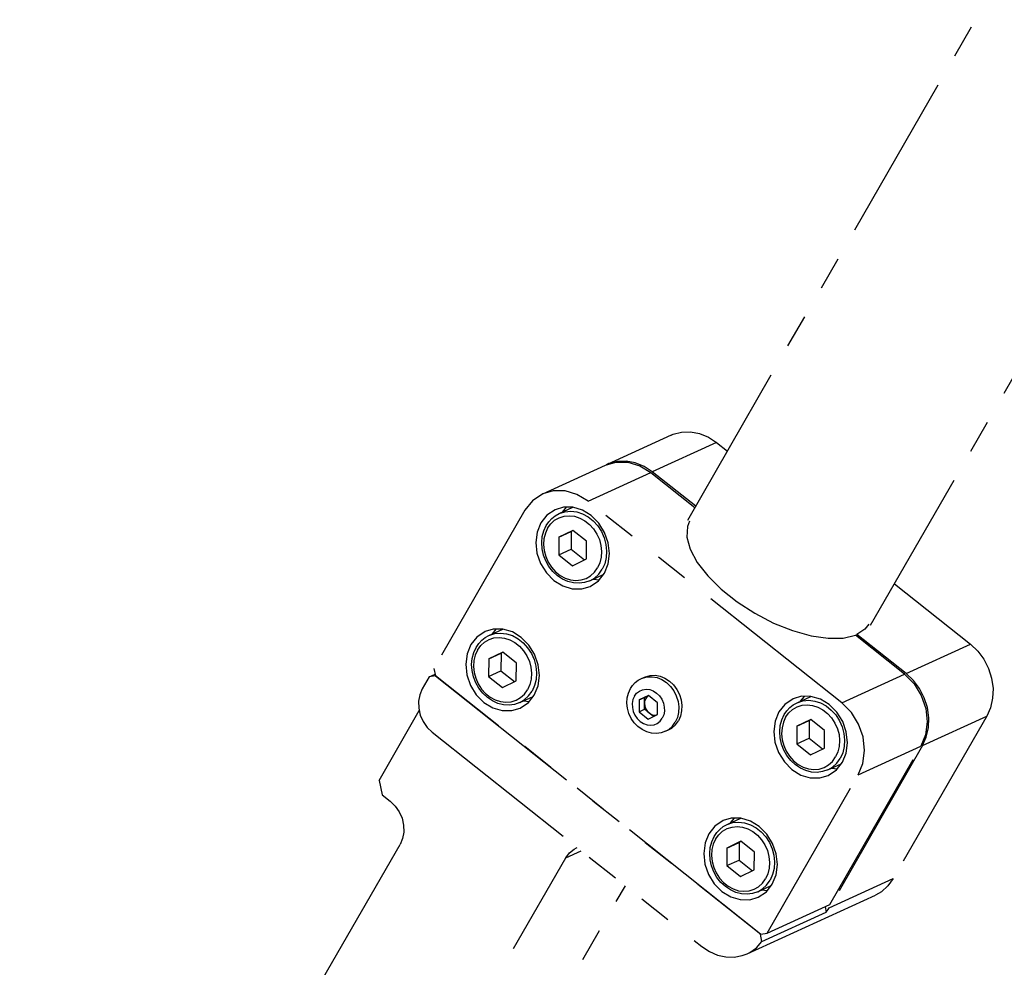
# Model space of a CAD drawing. Header units: millimetres. Extents: x 0 to 7560, y 0 to 5346.
# Tile 118 of 242: x 3599 to 3693, y 1952 to 2042. Entities that reach past the tile are written whole.
import ezdxf

# ---------------------------------------------------------------- set-up
doc = ezdxf.new("R2010")
doc.units = ezdxf.units.MM
doc.linetypes.add('PHANTOM2', pattern=[31.75, 15.875, -3.175, 3.175, -3.175, 3.175, -3.175])
for name, color, linetype in [('CSH-ST-M4-20_PBL128', 7, 'Continuous'), ('CSH-ST-M4-20_PBL129', 7, 'Continuous'), ('CSH-ST-M4-20_PBL139', 7, 'Continuous'), ('CSH-ST-M4-20_PBL140', 7, 'Continuous'), ('M2301901_PBL127', 7, 'Continuous'), ('M2302501_PBL122', 7, 'Continuous'), ('M2310102_PBL206', 7, 'Continuous'), ('MISUMI_FCBBS3-5-25_PBL130', 7, 'Continuous')]:
    doc.layers.add(name, color=color, linetype=linetype)
doc.styles.add('ROMANS', font='romans.shx', dxfattribs={"oblique": 10, "bigfont": 'whgtxt.shx'})
doc.dimstyles.new('zeus', dxfattribs={"dimtxt": 30, "dimasz": 25, "dimexe": 1, "dimexo": 1, "dimgap": 10, "dimtad": 1, "dimdsep": 46, "dimtxsty": 'ROMANS', "dimcen": 0, "dimclrd": 1, "dimclre": 1, "dimclrt": 2, "dimazin": 2, "dimtfac": 1, "dimtmove": 0, "dimatfit": 3, "dimfxl": 1, "dimarcsym": 0})

# ---------------------------------------------------------------- blocks, each defined once
blk = doc.blocks.new('*D495')
at = {"color": 1, "lineweight": -2, "ltscale": 0.3, "transparency": 16777216}
for p, q in [((3691.687, 2195.505), (3523.045, 2195.505)), ((3524.045, 1920.505), (3524.045, 2170.505)), ((3691.687, 1895.505), (3523.045, 1895.505))]:
    blk.add_line(p, q, dxfattribs=at)
at = {"color": 1, "ltscale": 0.3, "transparency": 16777216}
for points in [[(3519.879, 2170.505), (3528.212, 2170.505), (3524.045, 2195.505)], [(3519.879, 1920.505), (3528.212, 1920.505), (3524.045, 1895.505)]]:
    blk.add_solid(points, dxfattribs=at)
at = {"layer": 'Defpoints', "color": 0, "ltscale": 0.3, "transparency": 16777216}
for p in [(3524.045, 2195.505), (3692.687, 2195.505), (3692.687, 1895.505)]:
    blk.add_point(p, dxfattribs=at)
at = {"color": 2, "ltscale": 0.3, "transparency": 16777216, "insert": (3499.045, 2045.505), "char_height": 30, "attachment_point": 5, "rotation": 90, "style": 'ROMANS'}
blk.add_mtext('300', dxfattribs=at)
blk = doc.blocks.new('A$C3d15c314')
at = {"layer": 'CSH-ST-M4-20_PBL128', "color": 6, "linetype": 'PHANTOM2'}
for p, q in [((-48.869, 127.787), (-47.553, 128.388)), ((-48.869, 127.787), (-48.316, 127.965)), ((-48.316, 127.965), (-47.764, 128.015)), ((-47.764, 128.015), (-47.201, 127.949)), ((-47.201, 127.949), (-46.644, 127.769)), ((-50.088, 126.661), (-49.846, 127.018)), ((-49.846, 127.018), (-49.558, 127.328)), ((-49.659, 126.822), (-49.291, 127.158)), ((-49.558, 127.328), (-49.231, 127.586)), ((-49.291, 127.158), (-48.866, 127.403)), ((-49.231, 127.586), (-48.869, 127.787)), ((-48.866, 127.403), (-48.397, 127.551)), ((-48.397, 127.551), (-47.9, 127.596)), ((-47.9, 127.596), (-47.393, 127.536)), ((-47.393, 127.536), (-46.892, 127.374)), ((-46.892, 127.374), (-46.414, 127.115)), ((-46.644, 127.769), (-46.114, 127.481)), ((-46.414, 127.115), (-45.977, 126.767)), ((-46.114, 127.481), (-45.628, 127.094)), ((-45.628, 127.094), (-45.203, 126.624)), ((-50.461, 125.618), (-50.318, 126.162)), ((-50.318, 126.162), (-50.088, 126.661)), ((-49.955, 126.408), (-50.171, 125.931)), ((-49.955, 126.408), (-49.659, 126.822)), ((-47.572, 126.198), (-48.889, 125.561)), ((-48.889, 125.561), (-47.719, 126.095)), ((-47.719, 126.095), (-47.732, 124.422)), ((-47.547, 126.178), (-47.719, 126.095)), ((-46.269, 125.163), (-47.572, 126.198)), ((-45.977, 126.767), (-45.594, 126.344)), ((-45.594, 126.344), (-45.28, 125.858)), ((-45.203, 126.624), (-44.853, 126.084)), ((-44.853, 126.084), (-44.59, 125.494)), ((-50.515, 125.041), (-50.461, 125.618)), ((-50.299, 125.405), (-50.335, 124.849)), ((-50.171, 125.931), (-50.299, 125.405)), ((-48.889, 125.561), (-48.901, 123.888)), ((-46.282, 123.49), (-46.269, 125.163)), ((-45.28, 125.858), (-45.043, 125.327)), ((-45.043, 125.327), (-44.894, 124.768)), ((-44.59, 125.494), (-44.424, 124.873)), ((-50.476, 124.451), (-50.515, 125.041)), ((-50.345, 123.865), (-50.476, 124.451)), ((-50.335, 124.849), (-50.277, 124.283)), ((-50.277, 124.283), (-50.127, 123.724)), ((-48.901, 123.888), (-47.732, 124.422)), ((-47.732, 124.422), (-46.454, 123.407)), ((-44.894, 124.768), (-44.836, 124.202)), ((-44.836, 124.202), (-44.871, 123.646)), ((-44.424, 124.873), (-44.359, 124.244)), ((-44.359, 124.244), (-44.399, 123.626)), ((-50.128, 123.3), (-50.345, 123.865)), ((-49.828, 122.774), (-50.128, 123.3)), ((-50.127, 123.724), (-49.891, 123.193)), ((-48.901, 123.888), (-47.598, 122.853)), ((-47.598, 122.853), (-46.282, 123.49)), ((-44.871, 123.646), (-44.999, 123.121)), ((-44.399, 123.626), (-44.541, 123.042)), ((-49.891, 123.193), (-49.576, 122.707)), ((-49.457, 122.303), (-49.828, 122.774)), ((-49.576, 122.707), (-49.194, 122.284)), ((-45.512, 122.229), (-45.215, 122.643)), ((-44.999, 123.121), (-45.215, 122.643)), ((-45.111, 122.052), (-44.781, 122.511)), ((-44.541, 123.042), (-44.781, 122.511)), ((-49.024, 121.9), (-49.457, 122.303)), ((-49.194, 122.284), (-48.756, 121.936)), ((-48.543, 121.579), (-49.024, 121.9)), ((-48.756, 121.936), (-48.279, 121.677)), ((-48.028, 121.349), (-48.543, 121.579)), ((-48.279, 121.677), (-47.778, 121.515)), ((-47.778, 121.515), (-47.271, 121.455)), ((-47.271, 121.455), (-46.774, 121.5)), ((-46.774, 121.5), (-46.305, 121.648)), ((-45.96, 121.42), (-46.447, 121.253)), ((-46.305, 121.648), (-45.879, 121.893)), ((-45.96, 121.42), (-44.676, 122.007)), ((-45.96, 121.42), (-45.519, 121.679)), ((-45.879, 121.893), (-45.512, 122.229)), ((-45.519, 121.679), (-45.111, 122.052)), ((-47.497, 121.216), (-48.028, 121.349)), ((-46.964, 121.184), (-47.497, 121.216)), ((-46.447, 121.253), (-46.964, 121.184))]:
    blk.add_line(p, q, dxfattribs=at)
at = {"layer": 'CSH-ST-M4-20_PBL129', "color": 6, "linetype": 'PHANTOM2'}
for p, q in [((-26.297, 109.855), (-24.981, 110.456)), ((-27.273, 109.086), (-26.986, 109.396)), ((-26.986, 109.396), (-26.658, 109.654)), ((-26.719, 109.226), (-26.293, 109.472)), ((-26.658, 109.654), (-26.297, 109.855)), ((-26.297, 109.855), (-25.744, 110.034)), ((-26.293, 109.472), (-25.824, 109.619)), ((-25.824, 109.619), (-25.327, 109.664)), ((-25.744, 110.034), (-25.192, 110.083)), ((-25.327, 109.664), (-24.82, 109.605)), ((-25.192, 110.083), (-24.628, 110.017)), ((-24.82, 109.605), (-24.319, 109.442)), ((-24.628, 110.017), (-24.071, 109.837)), ((-24.319, 109.442), (-23.842, 109.183)), ((-24.071, 109.837), (-23.541, 109.549)), ((-23.541, 109.549), (-23.055, 109.163)), ((-27.745, 108.23), (-27.516, 108.729)), ((-27.383, 108.477), (-27.599, 107.999)), ((-27.516, 108.729), (-27.273, 109.086)), ((-27.383, 108.477), (-27.086, 108.89)), ((-27.086, 108.89), (-26.719, 109.226)), ((-23.842, 109.183), (-23.404, 108.836)), ((-23.404, 108.836), (-23.022, 108.412)), ((-23.055, 109.163), (-22.63, 108.692)), ((-23.022, 108.412), (-22.707, 107.926)), ((-22.63, 108.692), (-22.28, 108.152)), ((-27.942, 107.109), (-27.889, 107.686)), ((-27.889, 107.686), (-27.745, 108.23)), ((-27.727, 107.473), (-27.762, 106.917)), ((-27.599, 107.999), (-27.727, 107.473)), ((-26.316, 107.629), (-26.329, 105.956)), ((-25, 108.267), (-26.316, 107.629)), ((-26.316, 107.629), (-25.146, 108.163)), ((-25.146, 108.163), (-25.159, 106.491)), ((-24.975, 108.247), (-25.146, 108.163)), ((-23.697, 107.231), (-25, 108.267)), ((-22.707, 107.926), (-22.471, 107.395)), ((-22.471, 107.395), (-22.321, 106.837)), ((-22.28, 108.152), (-22.018, 107.562)), ((-22.018, 107.562), (-21.851, 106.942)), ((-27.903, 106.519), (-27.942, 107.109)), ((-27.773, 105.933), (-27.903, 106.519)), ((-27.762, 106.917), (-27.704, 106.351)), ((-26.329, 105.956), (-25.159, 106.491)), ((-25.159, 106.491), (-23.881, 105.475)), ((-23.709, 105.558), (-23.697, 107.231)), ((-22.321, 106.837), (-22.263, 106.27)), ((-21.851, 106.942), (-21.787, 106.312)), ((-27.555, 105.369), (-27.773, 105.933)), ((-27.704, 106.351), (-27.555, 105.792)), ((-27.555, 105.792), (-27.318, 105.261)), ((-26.329, 105.956), (-25.026, 104.921)), ((-25.026, 104.921), (-23.709, 105.558)), ((-22.299, 105.714), (-22.427, 105.189)), ((-22.263, 106.27), (-22.299, 105.714)), ((-21.826, 105.695), (-21.969, 105.11)), ((-21.787, 106.312), (-21.826, 105.695)), ((-27.256, 104.843), (-27.555, 105.369)), ((-27.318, 105.261), (-27.004, 104.776)), ((-26.884, 104.371), (-27.256, 104.843)), ((-27.004, 104.776), (-26.621, 104.352)), ((-22.939, 104.297), (-22.643, 104.711)), ((-22.427, 105.189), (-22.643, 104.711)), ((-21.969, 105.11), (-22.209, 104.58)), ((-26.451, 103.968), (-26.884, 104.371)), ((-26.621, 104.352), (-26.184, 104.004)), ((-25.97, 103.647), (-26.451, 103.968)), ((-26.184, 104.004), (-25.706, 103.745)), ((-25.706, 103.745), (-25.205, 103.583)), ((-24.201, 103.568), (-23.732, 103.716)), ((-23.732, 103.716), (-23.307, 103.962)), ((-23.388, 103.488), (-22.103, 104.075)), ((-23.388, 103.488), (-22.947, 103.747)), ((-23.307, 103.962), (-22.939, 104.297)), ((-22.947, 103.747), (-22.538, 104.12)), ((-22.538, 104.12), (-22.209, 104.58)), ((-25.456, 103.417), (-25.97, 103.647)), ((-24.925, 103.284), (-25.456, 103.417)), ((-25.205, 103.583), (-24.698, 103.523)), ((-24.392, 103.253), (-24.925, 103.284)), ((-24.698, 103.523), (-24.201, 103.568)), ((-23.875, 103.322), (-24.392, 103.253)), ((-23.388, 103.488), (-23.875, 103.322))]:
    blk.add_line(p, q, dxfattribs=at)
at = {"layer": 'CSH-ST-M4-20_PBL139', "color": 6, "linetype": 'PHANTOM2'}
for p, q in [((-42.913, 138.88), (-42.585, 139.138)), ((-42.585, 139.138), (-42.224, 139.339)), ((-42.224, 139.339), (-40.908, 139.94)), ((-42.224, 139.339), (-41.671, 139.518)), ((-41.751, 139.104), (-41.255, 139.148)), ((-41.671, 139.518), (-41.119, 139.567)), ((-41.255, 139.148), (-40.747, 139.089)), ((-41.119, 139.567), (-40.555, 139.501)), ((-40.555, 139.501), (-39.999, 139.321)), ((-39.999, 139.321), (-39.468, 139.033)), ((-43.673, 137.714), (-43.443, 138.213)), ((-43.443, 138.213), (-43.201, 138.57)), ((-43.31, 137.961), (-43.013, 138.374)), ((-43.201, 138.57), (-42.913, 138.88)), ((-43.013, 138.374), (-42.646, 138.71)), ((-42.646, 138.71), (-42.221, 138.956)), ((-42.221, 138.956), (-41.751, 139.104)), ((-40.747, 139.089), (-40.246, 138.926)), ((-40.246, 138.926), (-39.769, 138.667)), ((-39.769, 138.667), (-39.332, 138.32)), ((-39.468, 139.033), (-38.982, 138.647)), ((-39.332, 138.32), (-38.949, 137.896)), ((-38.982, 138.647), (-38.557, 138.176)), ((-43.816, 137.17), (-43.673, 137.714)), ((-43.526, 137.483), (-43.654, 136.957)), ((-43.31, 137.961), (-43.526, 137.483)), ((-40.927, 137.751), (-42.243, 137.113)), ((-42.243, 137.113), (-41.073, 137.647)), ((-41.073, 137.647), (-41.086, 135.975)), ((-40.902, 137.731), (-41.073, 137.647)), ((-39.624, 136.715), (-40.927, 137.751)), ((-38.949, 137.896), (-38.634, 137.41)), ((-38.634, 137.41), (-38.398, 136.879)), ((-38.557, 138.176), (-38.208, 137.636)), ((-38.208, 137.636), (-37.945, 137.046)), ((-43.87, 136.593), (-43.816, 137.17)), ((-43.831, 136.003), (-43.87, 136.593)), ((-43.654, 136.957), (-43.69, 136.401)), ((-43.69, 136.401), (-43.632, 135.835)), ((-42.243, 137.113), (-42.256, 135.44)), ((-39.637, 135.042), (-39.624, 136.715)), ((-38.398, 136.879), (-38.248, 136.321)), ((-37.945, 137.046), (-37.779, 136.426)), ((-37.779, 136.426), (-37.714, 135.796)), ((-43.7, 135.417), (-43.831, 136.003)), ((-43.482, 134.853), (-43.7, 135.417)), ((-43.632, 135.835), (-43.482, 135.276)), ((-42.256, 135.44), (-41.086, 135.975)), ((-42.256, 135.44), (-40.953, 134.405)), ((-41.086, 135.975), (-39.808, 134.959)), ((-38.248, 136.321), (-38.19, 135.754)), ((-38.19, 135.754), (-38.226, 135.198)), ((-37.714, 135.796), (-37.754, 135.179)), ((-43.482, 135.276), (-43.246, 134.745)), ((-43.183, 134.327), (-43.482, 134.853)), ((-43.246, 134.745), (-42.931, 134.26)), ((-40.953, 134.405), (-39.637, 135.042)), ((-38.354, 134.673), (-38.57, 134.195)), ((-38.226, 135.198), (-38.354, 134.673)), ((-37.896, 134.595), (-38.136, 134.064)), ((-37.754, 135.179), (-37.896, 134.595)), ((-42.812, 133.855), (-43.183, 134.327)), ((-42.931, 134.26), (-42.548, 133.836)), ((-42.379, 133.452), (-42.812, 133.855)), ((-42.548, 133.836), (-42.111, 133.488)), ((-39.315, 132.972), (-38.031, 133.559)), ((-39.234, 133.446), (-38.867, 133.781)), ((-38.874, 133.231), (-38.466, 133.604)), ((-38.867, 133.781), (-38.57, 134.195)), ((-38.466, 133.604), (-38.136, 134.064)), ((-41.898, 133.131), (-42.379, 133.452)), ((-42.111, 133.488), (-41.634, 133.229)), ((-41.383, 132.901), (-41.898, 133.131)), ((-41.634, 133.229), (-41.133, 133.067)), ((-40.852, 132.768), (-41.383, 132.901)), ((-41.133, 133.067), (-40.625, 133.007)), ((-40.319, 132.737), (-40.852, 132.768)), ((-40.625, 133.007), (-40.129, 133.052)), ((-39.802, 132.806), (-40.319, 132.737)), ((-40.129, 133.052), (-39.66, 133.2)), ((-39.315, 132.972), (-39.802, 132.806)), ((-39.66, 133.2), (-39.234, 133.446)), ((-39.315, 132.972), (-38.874, 133.231))]:
    blk.add_line(p, q, dxfattribs=at)
at = {"layer": 'CSH-ST-M4-20_PBL140', "color": 6, "linetype": 'PHANTOM2'}
for p, q in [((-20.013, 121.206), (-19.651, 121.407)), ((-19.651, 121.407), (-18.335, 122.008)), ((-19.651, 121.407), (-19.098, 121.586)), ((-19.098, 121.586), (-18.546, 121.636)), ((-18.546, 121.636), (-17.983, 121.569)), ((-17.983, 121.569), (-17.426, 121.389)), ((-17.426, 121.389), (-16.896, 121.101)), ((-20.87, 120.281), (-20.628, 120.638)), ((-20.628, 120.638), (-20.34, 120.948)), ((-20.441, 120.442), (-20.073, 120.778)), ((-20.34, 120.948), (-20.013, 121.206)), ((-20.073, 120.778), (-19.648, 121.024)), ((-19.648, 121.024), (-19.179, 121.172)), ((-19.179, 121.172), (-18.682, 121.216)), ((-18.682, 121.216), (-18.175, 121.157)), ((-18.175, 121.157), (-17.674, 120.994)), ((-17.674, 120.994), (-17.197, 120.735)), ((-17.197, 120.735), (-16.759, 120.388)), ((-16.896, 121.101), (-16.41, 120.715)), ((-16.41, 120.715), (-15.985, 120.244)), ((-21.244, 119.238), (-21.1, 119.783)), ((-21.1, 119.783), (-20.87, 120.281)), ((-20.954, 119.551), (-21.082, 119.025)), ((-20.738, 120.029), (-20.954, 119.551)), ((-20.738, 120.029), (-20.441, 120.442)), ((-18.355, 119.819), (-19.671, 119.181)), ((-19.671, 119.181), (-18.501, 119.716)), ((-18.501, 119.716), (-18.514, 118.043)), ((-18.329, 119.799), (-18.501, 119.716)), ((-17.051, 118.783), (-18.355, 119.819)), ((-16.759, 120.388), (-16.377, 119.964)), ((-16.377, 119.964), (-16.062, 119.478)), ((-15.985, 120.244), (-15.635, 119.704)), ((-15.635, 119.704), (-15.372, 119.114)), ((-21.297, 118.661), (-21.244, 119.238)), ((-21.258, 118.071), (-21.297, 118.661)), ((-21.082, 119.025), (-21.117, 118.47)), ((-19.671, 119.181), (-19.684, 117.508)), ((-17.064, 117.111), (-17.051, 118.783)), ((-16.062, 119.478), (-15.825, 118.947)), ((-15.825, 118.947), (-15.676, 118.389)), ((-15.372, 119.114), (-15.206, 118.494)), ((-21.128, 117.485), (-21.258, 118.071)), ((-21.117, 118.47), (-21.059, 117.903)), ((-21.059, 117.903), (-20.909, 117.345)), ((-19.684, 117.508), (-18.514, 118.043)), ((-18.514, 118.043), (-17.236, 117.027)), ((-15.676, 118.389), (-15.618, 117.822)), ((-15.618, 117.822), (-15.653, 117.266)), ((-15.206, 118.494), (-15.142, 117.864)), ((-15.142, 117.864), (-15.181, 117.247)), ((-20.91, 116.921), (-21.128, 117.485)), ((-20.611, 116.395), (-20.91, 116.921)), ((-20.909, 117.345), (-20.673, 116.813)), ((-20.673, 116.813), (-20.358, 116.328)), ((-19.684, 117.508), (-18.38, 116.473)), ((-18.38, 116.473), (-17.064, 117.111)), ((-15.781, 116.741), (-15.997, 116.263)), ((-15.653, 117.266), (-15.781, 116.741)), ((-15.181, 117.247), (-15.323, 116.663)), ((-20.239, 115.923), (-20.611, 116.395)), ((-20.358, 116.328), (-19.976, 115.904)), ((-19.806, 115.521), (-20.239, 115.923)), ((-19.976, 115.904), (-19.538, 115.556)), ((-16.661, 115.514), (-16.294, 115.849)), ((-16.294, 115.849), (-15.997, 116.263)), ((-15.893, 115.672), (-15.563, 116.132)), ((-15.323, 116.663), (-15.563, 116.132)), ((-19.325, 115.199), (-19.806, 115.521)), ((-19.538, 115.556), (-19.061, 115.297)), ((-18.81, 114.969), (-19.325, 115.199)), ((-19.061, 115.297), (-18.56, 115.135)), ((-18.279, 114.836), (-18.81, 114.969)), ((-18.56, 115.135), (-18.053, 115.075)), ((-18.053, 115.075), (-17.556, 115.12)), ((-17.23, 114.874), (-17.747, 114.805)), ((-17.556, 115.12), (-17.087, 115.268)), ((-16.742, 115.04), (-17.23, 114.874)), ((-17.087, 115.268), (-16.661, 115.514)), ((-16.742, 115.04), (-15.458, 115.627)), ((-16.742, 115.04), (-16.301, 115.299)), ((-16.301, 115.299), (-15.893, 115.672)), ((-17.747, 114.805), (-18.279, 114.836))]:
    blk.add_line(p, q, dxfattribs=at)
at = {"layer": 'M2301901_PBL127', "color": 6, "linetype": 'PHANTOM2'}
for p, q in [((-43.77, 141.223), (-37.823, 143.94)), ((-37.823, 143.941), (-36.84, 144.229)), ((-36.84, 144.229), (-35.708, 144.222)), ((-35.708, 144.222), (-34.58, 143.885)), ((-34.58, 143.885), (-33.531, 143.243)), ((-39.477, 140.526), (-33.531, 143.243)), ((-33.531, 143.243), (-29.336, 139.911)), ((-43.77, 141.224), (-44.753, 140.559)), ((-42.786, 141.512), (-43.77, 141.224)), ((-41.655, 141.505), (-42.786, 141.512)), ((-40.527, 141.168), (-41.655, 141.505)), ((-39.477, 140.526), (-40.527, 141.168)), ((-44.753, 140.559), (-45.455, 139.664)), ((-15.4, 121.399), (-39.477, 140.526)), ((-45.455, 139.664), (-54.093, 124.646)), ((-43.389, 139.184), (-43.95, 138.469)), ((-42.602, 139.716), (-43.389, 139.184)), ((-41.815, 139.947), (-42.602, 139.716)), ((-41.895, 139.489), (-41.528, 139.945)), ((-40.91, 139.941), (-41.815, 139.947)), ((-40.007, 139.672), (-40.91, 139.941)), ((-39.168, 139.158), (-40.007, 139.672)), ((-38.449, 138.434), (-39.168, 139.158)), ((-43.95, 138.469), (-44.306, 137.59)), ((-37.901, 137.55), (-38.449, 138.434)), ((-29.841, 138.633), (-30.054, 138.109)), ((-44.306, 137.59), (-44.433, 136.608)), ((-37.559, 136.565), (-37.901, 137.55)), ((-30.054, 138.109), (-30.109, 137.104)), ((-44.433, 136.608), (-44.321, 135.59)), ((-37.448, 135.547), (-37.559, 136.565)), ((-30.109, 137.104), (-29.795, 135.958)), ((-44.321, 135.59), (-43.98, 134.605)), ((-37.574, 134.566), (-37.448, 135.547)), ((-29.795, 135.958), (-29.126, 134.719)), ((-43.98, 134.605), (-43.431, 133.721)), ((-37.93, 133.687), (-37.574, 134.566)), ((-29.126, 134.719), (-28.13, 133.439)), ((-43.431, 133.721), (-42.712, 132.997)), ((-38.492, 132.971), (-37.93, 133.687)), ((-42.712, 132.997), (-41.873, 132.483)), ((-39.278, 132.439), (-38.492, 132.971)), ((-38.96, 133.134), (-38.407, 133.079)), ((-28.13, 133.439), (-26.849, 132.172)), ((-41.873, 132.483), (-40.97, 132.214)), ((-40.97, 132.214), (-40.065, 132.209)), ((-40.065, 132.209), (-39.278, 132.439)), ((-26.849, 132.172), (-25.336, 130.971)), ((-25.336, 130.971), (-23.656, 129.887)), ((-23.656, 129.887), (-21.879, 128.965)), ((-21.879, 128.965), (-20.079, 128.244)), ((-49.247, 128.164), (-50.034, 127.632)), ((-48.46, 128.394), (-49.247, 128.164)), ((-48.541, 127.937), (-48.174, 128.393)), ((-47.555, 128.389), (-48.46, 128.394)), ((-46.653, 128.12), (-47.555, 128.389)), ((-45.813, 127.606), (-46.653, 128.12)), ((-20.079, 128.244), (-18.332, 127.755)), ((-50.034, 127.632), (-50.595, 126.916)), ((-45.095, 126.882), (-45.813, 127.606)), ((-18.332, 127.755), (-16.713, 127.517)), ((-16.713, 127.517), (-15.287, 127.541)), ((-15.287, 127.541), (-14.122, 127.824)), ((-9.453, 124.116), (-14.122, 127.824)), ((-50.595, 126.916), (-50.951, 126.038)), ((-44.546, 125.998), (-45.095, 126.882)), ((-50.951, 126.038), (-51.078, 125.056)), ((-44.204, 125.013), (-44.546, 125.998)), ((-54.093, 124.646), (-53.939, 123.962)), ((-51.078, 125.056), (-50.966, 124.038)), ((-44.093, 123.995), (-44.204, 125.013)), ((-53.939, 123.962), (-23.089, 99.455)), ((-50.966, 124.038), (-50.625, 123.053)), ((-44.22, 123.013), (-44.093, 123.995)), ((-15.4, 121.399), (-9.453, 124.116)), ((-9.453, 124.116), (-8.555, 123.211)), ((-50.625, 123.053), (-50.076, 122.169)), ((-44.576, 122.135), (-44.22, 123.013)), ((-8.555, 123.211), (-7.869, 122.106)), ((-50.076, 122.169), (-49.357, 121.445)), ((-49.357, 121.445), (-48.518, 120.931)), ((-45.924, 120.887), (-45.137, 121.419)), ((-45.605, 121.582), (-45.052, 121.527)), ((-45.137, 121.419), (-44.576, 122.135)), ((-20.029, 121.784), (-20.816, 121.253)), ((-19.243, 122.015), (-20.029, 121.784)), ((-19.323, 121.557), (-18.956, 122.013)), ((-18.338, 122.009), (-19.243, 122.015)), ((-17.435, 121.74), (-18.338, 122.009)), ((-16.595, 121.226), (-17.435, 121.74)), ((-14.502, 120.494), (-15.4, 121.399)), ((-7.869, 122.106), (-7.442, 120.875)), ((-48.518, 120.931), (-47.615, 120.662)), ((-47.615, 120.662), (-46.71, 120.657)), ((-46.71, 120.657), (-45.924, 120.887)), ((-21.377, 120.537), (-21.733, 119.658)), ((-20.816, 121.253), (-21.377, 120.537)), ((-15.877, 120.503), (-16.595, 121.226)), ((-15.328, 119.618), (-15.877, 120.503)), ((-13.816, 119.389), (-14.502, 120.494)), ((-7.442, 120.875), (-7.303, 119.602)), ((-21.733, 119.658), (-21.86, 118.676)), ((-14.986, 118.633), (-15.328, 119.618)), ((-7.303, 119.602), (-7.461, 118.375)), ((-21.86, 118.676), (-21.749, 117.658)), ((-14.875, 117.616), (-14.986, 118.633)), ((-13.389, 118.158), (-13.816, 119.389)), ((-21.749, 117.658), (-21.407, 116.673)), ((-13.249, 116.885), (-13.389, 118.158)), ((-7.461, 118.375), (-7.906, 117.276)), ((-16.545, 102.259), (-7.906, 117.276)), ((-15.002, 116.634), (-14.875, 117.616)), ((-13.853, 114.559), (-7.906, 117.276)), ((-13.408, 115.658), (-13.249, 116.885)), ((-21.407, 116.673), (-20.858, 115.789)), ((-20.858, 115.789), (-20.14, 115.065)), ((-15.358, 115.755), (-15.002, 116.634)), ((-20.14, 115.065), (-19.3, 114.551)), ((-16.706, 114.507), (-15.919, 115.039)), ((-16.388, 115.202), (-15.834, 115.148)), ((-15.919, 115.039), (-15.358, 115.755)), ((-13.853, 114.559), (-13.408, 115.658)), ((-22.492, 99.542), (-13.853, 114.559)), ((-19.3, 114.551), (-18.397, 114.283)), ((-18.397, 114.283), (-17.492, 114.277)), ((-17.492, 114.277), (-16.706, 114.507)), ((-26.674, 110.232), (-27.461, 109.7)), ((-25.888, 110.463), (-26.674, 110.232)), ((-25.968, 110.005), (-25.601, 110.461)), ((-24.983, 110.457), (-25.888, 110.463)), ((-24.08, 110.188), (-24.983, 110.457)), ((-23.241, 109.674), (-24.08, 110.188)), ((-27.461, 109.7), (-28.022, 108.985)), ((-22.522, 108.95), (-23.241, 109.674)), ((-28.022, 108.985), (-28.378, 108.106)), ((-21.973, 108.066), (-22.522, 108.95)), ((-28.378, 108.106), (-28.505, 107.124)), ((-21.631, 107.081), (-21.973, 108.066)), ((-28.505, 107.124), (-28.394, 106.106)), ((-21.52, 106.063), (-21.631, 107.081)), ((-28.394, 106.106), (-28.052, 105.121)), ((-21.647, 105.082), (-21.52, 106.063)), ((-28.052, 105.121), (-27.503, 104.237)), ((-22.003, 104.203), (-21.647, 105.082)), ((-27.503, 104.237), (-26.785, 103.513)), ((-23.033, 103.65), (-22.479, 103.595)), ((-22.564, 103.487), (-22.003, 104.203)), ((-26.785, 103.513), (-25.945, 102.999)), ((-25.945, 102.999), (-25.043, 102.73)), ((-25.043, 102.73), (-24.138, 102.725)), ((-24.138, 102.725), (-23.351, 102.955)), ((-23.351, 102.955), (-22.564, 103.487)), ((-22.492, 99.542), (-16.545, 102.259)), ((-23.089, 99.455), (-22.492, 99.542))]:
    blk.add_line(p, q, dxfattribs=at)
at = {"layer": 'M2302501_PBL122', "color": 6, "linetype": 'PHANTOM2'}
for p, q in [((-31.584, 146.791), (-37.677, 144.007)), ((-31.585, 146.791), (-31.404, 146.867)), ((-31.404, 146.867), (-30.6, 147.079)), ((-30.6, 147.079), (-29.755, 147.105)), ((-29.755, 147.105), (-28.9, 146.944)), ((-28.9, 146.944), (-28.068, 146.603)), ((-28.068, 146.603), (-27.291, 146.094)), ((-27.291, 146.094), (-33.384, 143.31)), ((-27.291, 146.094), (-26.254, 145.269)), ((-37.678, 144.007), (-37.764, 143.958)), ((-37.497, 144.084), (-37.678, 144.007)), ((-36.693, 144.295), (-37.497, 144.084)), ((-35.848, 144.321), (-36.693, 144.295)), ((-34.993, 144.161), (-35.848, 144.321)), ((-34.161, 143.819), (-34.993, 144.161)), ((-33.384, 143.31), (-34.161, 143.819)), ((-29.264, 140.037), (-33.384, 143.31)), ((-10.417, 132.689), (-3.214, 126.966)), ((-12.851, 128.859), (-13.22, 128.389)), ((-13.22, 128.389), (-13.972, 127.889)), ((-13.972, 127.889), (-14.044, 127.763)), ((-9.307, 124.183), (-13.972, 127.889)), ((-9.307, 124.183), (-3.214, 126.966)), ((-3.214, 126.966), (-2.522, 126.309)), ((-2.522, 126.309), (-1.943, 125.53)), ((-1.943, 125.53), (-1.497, 124.657)), ((-1.497, 124.657), (-1.202, 123.725)), ((-54.536, 123.876), (-55.201, 122.721)), ((-54.536, 123.876), (-53.977, 124.132)), ((-53.939, 123.962), (-54.536, 123.876)), ((-23.11, 99.472), (-53.939, 123.962)), ((-8.616, 123.526), (-9.307, 124.183)), ((-8.036, 122.746), (-8.616, 123.526)), ((-1.202, 123.725), (-1.07, 122.77)), ((-55.201, 122.721), (-55.44, 122.162)), ((-7.59, 121.873), (-8.036, 122.746)), ((-1.07, 122.77), (-1.106, 121.828)), ((-55.44, 122.162), (-55.554, 121.541)), ((-55.554, 121.541), (-55.537, 120.889)), ((-7.295, 120.941), (-7.59, 121.873)), ((-1.106, 121.828), (-1.307, 120.936)), ((-59.299, 114.036), (-55.486, 120.664)), ((-55.537, 120.889), (-55.39, 120.239)), ((-7.163, 119.986), (-7.295, 120.941)), ((-1.307, 120.936), (-1.667, 120.127)), ((-55.39, 120.239), (-55.12, 119.624)), ((-55.12, 119.624), (-54.742, 119.074)), ((-1.667, 120.127), (-10.527, 104.724)), ((-7.76, 117.343), (-1.667, 120.127)), ((-7.199, 119.044), (-7.163, 119.986)), ((-54.742, 119.074), (-54.273, 118.617)), ((-54.273, 118.617), (-28.69, 98.294)), ((-7.4, 118.152), (-7.199, 119.044)), ((-7.76, 117.343), (-7.4, 118.152)), ((-7.76, 117.343), (-16.62, 101.94)), ((-59.299, 114.036), (-58.989, 112.668)), ((-58.989, 112.668), (-58.237, 112.07)), ((-58.237, 112.07), (-57.768, 111.613)), ((-57.768, 111.613), (-57.389, 111.064)), ((-57.389, 111.064), (-57.119, 110.448)), ((-57.119, 110.448), (-56.972, 109.798)), ((-56.972, 109.798), (-56.955, 109.147)), ((-57.069, 108.526), (-57.308, 107.967)), ((-56.955, 109.147), (-57.069, 108.526)), ((-64.618, 95.259), (-57.308, 107.967)), ((-41.24, 107.171), (-40.792, 107.527)), ((-40.792, 107.527), (-40.581, 107.638)), ((-40.581, 107.638), (-40.493, 107.67)), ((-62.374, 70.575), (-41.592, 106.702)), ((-41.592, 106.702), (-40.12, 107.375)), ((-41.592, 106.702), (-41.24, 107.171)), ((-16.62, 101.94), (-10.527, 104.724)), ((-10.527, 104.724), (-11.032, 104.03)), ((-52.625, 75.029), (-35.932, 104.048)), ((-11.032, 104.03), (-11.661, 103.478)), ((-24.398, 97.597), (-12.211, 103.165)), ((-11.661, 103.478), (-12.211, 103.165)), ((-16.983, 102.059), (-16.89, 101.531)), ((-16.795, 101.663), (-16.705, 101.8)), ((-16.705, 101.8), (-16.62, 101.94)), ((-22.983, 98.747), (-16.89, 101.531)), ((-16.89, 101.531), (-16.795, 101.663)), ((-23.11, 99.472), (-23.099, 99.477)), ((-22.983, 98.747), (-23.11, 99.472)), ((-28.69, 98.294), (-27.971, 97.816)), ((-24.146, 97.725), (-23.515, 98.171)), ((-23.515, 98.171), (-22.983, 98.747)), ((-27.971, 97.816), (-27.201, 97.481)), ((-27.201, 97.481), (-26.408, 97.302)), ((-26.408, 97.302), (-25.617, 97.283)), ((-25.617, 97.283), (-24.854, 97.425)), ((-24.854, 97.425), (-24.398, 97.597)), ((-24.398, 97.597), (-24.146, 97.725))]:
    blk.add_line(p, q, dxfattribs=at)
at = {"layer": 'M2310102_PBL206', "color": 6, "linetype": 'PHANTOM2'}
for p, q in [((-30.014, 138.732), (370.872, 835.635)), ((-12.678, 128.76), (386.708, 823.054))]:
    blk.add_line(p, q, dxfattribs=at)
at = {"layer": 'MISUMI_FCBBS3-5-25_PBL130', "color": 6, "linetype": 'PHANTOM2'}
for p, q in [((-35.246, 123.05), (-35, 123.313)), ((-35, 123.313), (-34.72, 123.532)), ((-34.72, 123.532), (-34.412, 123.703)), ((-34.412, 123.703), (-34.119, 123.837)), ((-34.412, 123.703), (-34.312, 123.745)), ((-34.312, 123.745), (-33.87, 123.862)), ((-34.119, 123.837), (-34.02, 123.879)), ((-34.02, 123.879), (-33.578, 123.996)), ((-33.87, 123.862), (-33.405, 123.876)), ((-33.578, 123.996), (-33.113, 124.01)), ((-33.405, 123.876), (-32.935, 123.788)), ((-33.113, 124.01), (-32.643, 123.921)), ((-32.935, 123.788), (-32.478, 123.6)), ((-32.643, 123.921), (-32.185, 123.734)), ((-32.478, 123.6), (-32.051, 123.32)), ((-32.185, 123.734), (-31.758, 123.454)), ((-32.051, 123.32), (-31.67, 122.959)), ((-31.758, 123.454), (-31.378, 123.092)), ((-35.646, 122.322), (-35.452, 122.747)), ((-35.452, 122.747), (-35.246, 123.05)), ((-34.867, 122.299), (-34.606, 122.507)), ((-34.606, 122.507), (-34.302, 122.637)), ((-34.302, 122.637), (-33.971, 122.685)), ((-33.971, 122.685), (-33.629, 122.647)), ((-33.629, 122.647), (-33.293, 122.526)), ((-33.293, 122.526), (-32.981, 122.327)), ((-32.981, 122.327), (-32.707, 122.061)), ((-31.67, 122.959), (-31.351, 122.53)), ((-31.378, 123.092), (-31.059, 122.663)), ((-31.351, 122.53), (-31.106, 122.05)), ((-31.059, 122.663), (-30.814, 122.183)), ((-35.796, 121.372), (-35.762, 121.861)), ((-35.762, 121.861), (-35.646, 122.322)), ((-35.213, 121.699), (-35.279, 121.337)), ((-35.073, 122.025), (-35.213, 121.699)), ((-35.073, 122.025), (-34.867, 122.299)), ((-34.625, 121.67), (-34.634, 120.554)), ((-33.748, 122.095), (-34.625, 121.67)), ((-34.625, 121.67), (-34.118, 121.901)), ((-34.127, 120.786), (-34.118, 121.901)), ((-34.108, 121.509), (-34.122, 121.344)), ((-34.118, 121.901), (-33.737, 122.086)), ((-34.067, 121.665), (-34.108, 121.509)), ((-34.002, 121.809), (-34.067, 121.665)), ((-33.913, 121.934), (-34.002, 121.809)), ((-33.805, 122.036), (-33.913, 121.934)), ((-33.731, 122.082), (-33.805, 122.036)), ((-32.879, 121.404), (-33.748, 122.095)), ((-32.887, 120.289), (-32.879, 121.404)), ((-32.707, 122.061), (-32.486, 121.74)), ((-32.486, 121.74), (-32.329, 121.381)), ((-31.106, 122.05), (-30.944, 121.537)), ((-30.944, 121.537), (-30.872, 121.012)), ((-30.814, 122.183), (-30.652, 121.671)), ((-30.652, 121.671), (-30.579, 121.146)), ((-35.746, 120.877), (-35.796, 121.372)), ((-35.611, 120.389), (-35.746, 120.877)), ((-35.279, 121.337), (-35.269, 120.957)), ((-35.269, 120.957), (-35.183, 120.578)), ((-35.183, 120.578), (-35.026, 120.219)), ((-34.634, 120.554), (-34.127, 120.786)), ((-34.634, 120.554), (-33.765, 119.864)), ((-33.269, 120.104), (-34.127, 120.786)), ((-34.122, 121.344), (-34.105, 121.14)), ((-34.105, 121.14), (-34.05, 120.939)), ((-34.05, 120.939), (-33.96, 120.75)), ((-33.96, 120.75), (-33.839, 120.582)), ((-33.839, 120.582), (-33.692, 120.441)), ((-32.329, 121.381), (-32.243, 121.002)), ((-32.234, 120.622), (-32.3, 120.259)), ((-32.243, 121.002), (-32.234, 120.622)), ((-30.891, 120.494), (-31.002, 120.003)), ((-30.872, 121.012), (-30.891, 120.494)), ((-30.598, 120.628), (-30.709, 120.137)), ((-30.579, 121.146), (-30.598, 120.628)), ((-35.397, 119.927), (-35.611, 120.389)), ((-35.108, 119.507), (-35.397, 119.927)), ((-35.026, 120.219), (-34.805, 119.898)), ((-34.805, 119.898), (-34.532, 119.632)), ((-34.532, 119.632), (-34.219, 119.433)), ((-33.765, 119.864), (-32.887, 120.289)), ((-33.692, 120.441), (-33.526, 120.333)), ((-33.526, 120.333), (-33.348, 120.264)), ((-33.348, 120.264), (-33.166, 120.237)), ((-33.166, 120.237), (-32.987, 120.251)), ((-32.987, 120.251), (-32.915, 120.276)), ((-32.906, 119.452), (-32.645, 119.66)), ((-32.645, 119.66), (-32.44, 119.933)), ((-32.3, 120.259), (-32.44, 119.933)), ((-31.477, 119.177), (-31.2, 119.558)), ((-31.002, 120.003), (-31.2, 119.558)), ((-31.185, 119.31), (-30.907, 119.692)), ((-30.709, 120.137), (-30.907, 119.692)), ((-34.756, 119.145), (-35.108, 119.507)), ((-34.352, 118.855), (-34.756, 119.145)), ((-33.911, 118.646), (-34.352, 118.855)), ((-34.219, 119.433), (-33.883, 119.311)), ((-33.454, 118.527), (-33.911, 118.646)), ((-33.883, 119.311), (-33.541, 119.273)), ((-33.541, 119.273), (-33.21, 119.321)), ((-33.21, 119.321), (-32.906, 119.452)), ((-32.126, 118.701), (-32.546, 118.557)), ((-32.126, 118.701), (-31.823, 118.873)), ((-32.126, 118.701), (-31.834, 118.834)), ((-31.833, 118.835), (-31.531, 119.007)), ((-31.823, 118.873), (-31.477, 119.177)), ((-31.531, 119.007), (-31.185, 119.31)), ((-32.992, 118.497), (-33.454, 118.527)), ((-32.546, 118.557), (-32.992, 118.497))]:
    blk.add_line(p, q, dxfattribs=at)

msp = doc.modelspace()

# ---------------------------------------------------------------- block references
at = {"ltscale": 0.3}
msp.add_blockref('A$C3d15c314', (3692.687, 1855.505), dxfattribs=at)

# ---------------------------------------------------------------- dimensions: what is measured, and where the dimension line sits
dim = msp.add_linear_dim(base=(3524.045, 2195.505), p1=(3692.687, 1895.505), p2=(3692.687, 2195.505), angle=90, dimstyle='zeus', dxfattribs=at)
dim.commit()
dim.dimension.update_dxf_attribs({"geometry": '*D495', "text_midpoint": (3499.045, 2045.505)})

doc.saveas('drawing.dxf')
